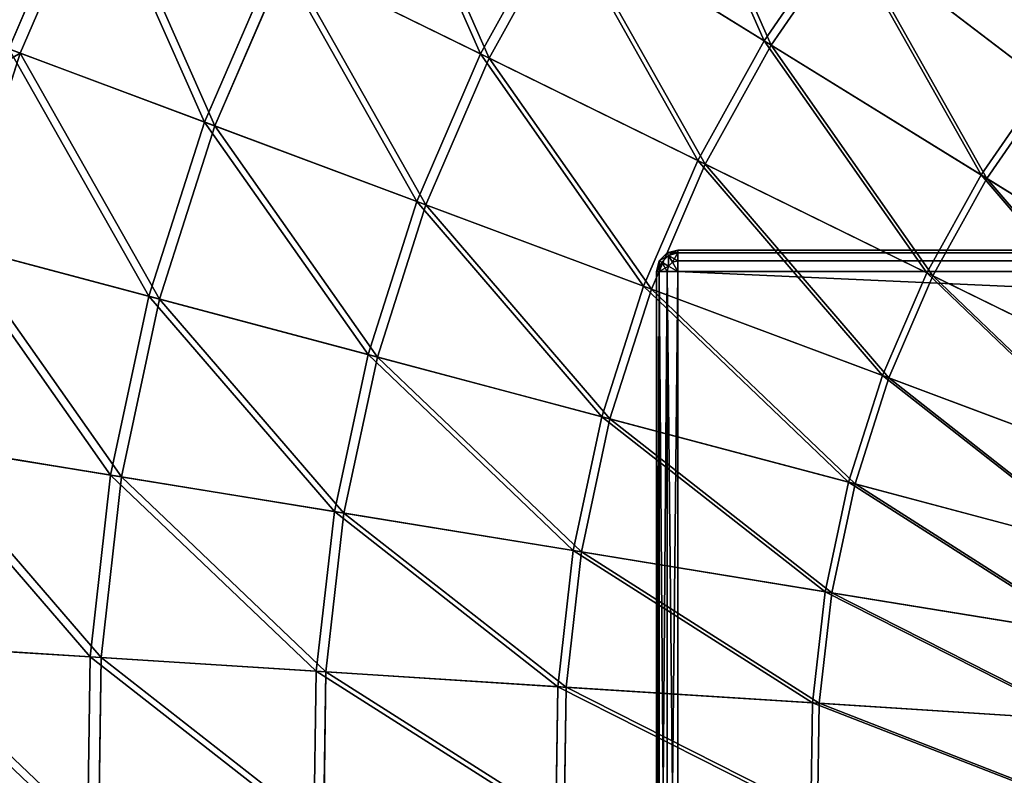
# Model space of a CAD drawing. Extents: x 0 to 1230, y 0 to 270.
# Tile 38 of 245: x 46 to 91, y 135 to 170. Entities that reach past the tile are written whole.
import ezdxf

# ---------------------------------------------------------------- set-up
doc = ezdxf.new("R2010")
doc.units = 0
doc.layers.get('0').update_dxf_attribs({"color": 13, "linetype": 'CONTINUOUS'})

# ---------------------------------------------------------------- blocks, each defined once
blk = doc.blocks.new('GROUP_6')
for p, q in [((45.082, 168.85, 94.193), (48.819, 177.515, 94.193)), ((49.332, 177.263, 93.62), (45.617, 168.649, 93.62)), ((66.962, 168.611, 110.759), (70.57, 175.133, 110.759)), ((70.952, 174.896, 110.086), (67.365, 168.413, 110.086)), ((70.57, 175.133, 110.759), (80.115, 169.223, 117.479)), ((70.952, 174.896, 110.086), (80.439, 169.022, 116.766)), ((80.115, 169.223, 117.479), (83.72, 174.452, 117.479)), ((93.12, 167.268, 123.069), (83.72, 174.452, 117.479)), ((80.439, 169.022, 116.766), (84.022, 174.221, 116.766)), ((93.366, 167.08, 122.322), (84.022, 174.221, 116.766)), ((54.164, 165.451, 102.972), (57.525, 173.243, 102.972)), ((66.962, 168.611, 110.759), (57.525, 173.243, 102.972)), ((57.985, 173.017, 102.346), (54.645, 165.271, 102.346)), ((57.985, 173.017, 102.346), (67.365, 168.413, 110.086)), ((37.435, 171.711, 83.993), (45.617, 168.649, 93.62)), ((77.04, 163.665, 117.479), (80.115, 169.223, 117.479)), ((77.382, 163.497, 116.766), (80.439, 169.022, 116.766)), ((80.115, 169.223, 117.479), (90.174, 162.994, 123.069)), ((80.439, 169.022, 116.766), (90.437, 162.831, 122.322)), ((45.617, 168.649, 93.62), (42.764, 159.713, 93.62)), ((45.082, 168.85, 94.193), (54.164, 165.451, 102.972)), ((45.617, 168.649, 93.62), (54.645, 165.271, 102.346)), ((64.01, 161.766, 110.759), (66.962, 168.611, 110.759)), ((77.04, 163.665, 117.479), (66.962, 168.611, 110.759)), ((67.365, 168.413, 110.086), (64.43, 161.609, 110.086)), ((67.365, 168.413, 110.086), (77.382, 163.497, 116.766)), ((90.174, 162.994, 123.069), (93.12, 167.268, 123.069)), ((90.437, 162.831, 122.322), (93.366, 167.08, 122.322)), ((51.584, 157.367, 102.972), (54.164, 165.451, 102.972)), ((54.164, 165.451, 102.972), (64.01, 161.766, 110.759)), ((54.645, 165.271, 102.346), (52.079, 157.236, 102.346)), ((54.645, 165.271, 102.346), (64.43, 161.609, 110.086)), ((74.524, 157.832, 117.479), (77.04, 163.665, 117.479)), ((74.881, 157.698, 116.766), (77.382, 163.497, 116.766)), ((87.661, 158.452, 123.069), (77.04, 163.665, 117.479)), ((77.382, 163.497, 116.766), (87.938, 158.315, 122.322)), ((87.661, 158.452, 123.069), (90.174, 162.994, 123.069)), ((90.174, 162.994, 123.069), (100.651, 156.506, 127.473)), ((87.938, 158.315, 122.322), (90.437, 162.831, 122.322)), ((90.437, 162.831, 122.322), (100.85, 156.383, 126.699)), ((61.743, 154.666, 110.759), (64.01, 161.766, 110.759)), ((64.01, 161.766, 110.759), (74.524, 157.832, 117.479)), ((64.43, 161.609, 110.086), (62.177, 154.55, 110.086)), ((64.43, 161.609, 110.086), (74.881, 157.698, 116.766)), ((42.212, 159.86, 94.193), (51.584, 157.367, 102.972)), ((42.764, 159.713, 93.62), (52.079, 157.236, 102.346)), ((85.605, 153.685, 123.069), (87.661, 158.452, 123.069)), ((98.724, 153.022, 127.473), (87.661, 158.452, 123.069)), ((85.895, 153.577, 122.322), (87.938, 158.315, 122.322)), ((87.938, 158.315, 122.322), (98.934, 152.919, 126.699)), ((72.592, 151.781, 117.479), (74.524, 157.832, 117.479)), ((72.96, 151.683, 116.766), (74.881, 157.698, 116.766)), ((74.524, 157.832, 117.479), (85.605, 153.685, 123.069)), ((74.881, 157.698, 116.766), (85.895, 153.577, 122.322)), ((49.808, 149.07, 102.972), (51.584, 157.367, 102.972)), ((52.079, 157.236, 102.346), (50.314, 148.987, 102.346)), ((51.584, 157.367, 102.972), (61.743, 154.666, 110.759)), ((52.079, 157.236, 102.346), (62.177, 154.55, 110.086)), ((60.184, 147.377, 110.759), (61.743, 154.666, 110.759)), ((62.177, 154.55, 110.086), (60.627, 147.305, 110.086)), ((61.743, 154.666, 110.759), (72.592, 151.781, 117.479)), ((62.177, 154.55, 110.086), (72.96, 151.683, 116.766)), ((84.027, 148.74, 123.069), (85.605, 153.685, 123.069)), ((84.325, 148.66, 122.322), (85.895, 153.577, 122.322)), ((85.605, 153.685, 123.069), (97.147, 149.366, 127.473)), ((85.895, 153.577, 122.322), (97.366, 149.284, 126.699)), ((71.263, 145.569, 117.479), (72.592, 151.781, 117.479)), ((71.639, 145.508, 116.766), (72.96, 151.683, 116.766)), ((72.592, 151.781, 117.479), (84.027, 148.74, 123.069)), ((72.96, 151.683, 116.766), (84.325, 148.66, 122.322)), ((49.808, 149.07, 102.972), (40.237, 150.632, 94.193)), ((40.801, 150.539, 93.62), (50.314, 148.987, 102.346)), ((48.854, 140.638, 102.972), (49.808, 149.07, 102.972)), ((50.314, 148.987, 102.346), (49.366, 140.606, 102.346)), ((60.184, 147.377, 110.759), (49.808, 149.07, 102.972)), ((50.314, 148.987, 102.346), (60.627, 147.305, 110.086)), ((82.94, 143.664, 123.069), (84.027, 148.74, 123.069)), ((83.245, 143.614, 122.322), (84.325, 148.66, 122.322)), ((84.027, 148.74, 123.069), (95.936, 145.573, 127.473)), ((84.325, 148.66, 122.322), (96.162, 145.513, 126.699)), ((59.346, 139.97, 110.759), (60.184, 147.377, 110.759)), ((60.627, 147.305, 110.086), (59.794, 139.942, 110.086)), ((71.263, 145.569, 117.479), (60.184, 147.377, 110.759)), ((60.627, 147.305, 110.086), (71.639, 145.508, 116.766)), ((70.549, 139.257, 117.479), (71.263, 145.569, 117.479)), ((70.929, 139.233, 116.766), (71.639, 145.508, 116.766)), ((82.94, 143.664, 123.069), (71.263, 145.569, 117.479)), ((71.639, 145.508, 116.766), (83.245, 143.614, 122.322)), ((82.357, 138.506, 123.069), (82.94, 143.664, 123.069)), ((82.665, 138.486, 122.322), (83.245, 143.614, 122.322)), ((95.103, 141.679, 127.473), (82.94, 143.664, 123.069)), ((83.245, 143.614, 122.322), (95.334, 141.642, 126.699)), ((39.176, 141.254, 94.193), (48.854, 140.638, 102.972)), ((39.747, 141.218, 93.62), (49.366, 140.606, 102.346)), ((48.731, 132.154, 102.972), (48.854, 140.638, 102.972)), ((48.854, 140.638, 102.972), (59.346, 139.97, 110.759)), ((49.366, 140.606, 102.346), (49.244, 132.172, 102.346)), ((49.366, 140.606, 102.346), (59.794, 139.942, 110.086)), ((59.238, 132.518, 110.759), (59.346, 139.97, 110.759)), ((59.346, 139.97, 110.759), (70.549, 139.257, 117.479)), ((59.794, 139.942, 110.086), (59.686, 132.533, 110.086)), ((59.794, 139.942, 110.086), (70.929, 139.233, 116.766)), ((70.457, 132.906, 117.479), (70.549, 139.257, 117.479)), ((70.549, 139.257, 117.479), (82.357, 138.506, 123.069)), ((70.838, 132.919, 116.766), (70.929, 139.233, 116.766)), ((70.929, 139.233, 116.766), (82.665, 138.486, 122.322)), ((82.282, 133.315, 123.069), (82.357, 138.506, 123.069)), ((82.357, 138.506, 123.069), (94.655, 137.723, 127.473)), ((82.591, 133.326, 122.322), (82.665, 138.486, 122.322)), ((82.665, 138.486, 122.322), (94.889, 137.708, 126.699))]:
    blk.add_line(p, q)
mesh = blk.add_polyface()
corners = [(48.819, 177.515, 94.193), (36.85, 171.93, 84.507), (45.082, 168.85, 94.193), (40.929, 181.388, 84.507)]
mesh.append_faces([[corners[k] for k in face] for face in [(0, 1, 2), (1, 0, 3)]], dxfattribs={"vtx0": -1})
mesh = blk.add_polyface()
corners = [(80.115, 169.223, 117.479), (74.801, 181.27, 110.759), (70.57, 175.133, 110.759), (83.72, 174.452, 117.479)]
mesh.append_faces([[corners[k] for k in face] for face in [(0, 1, 2), (1, 0, 3)]], dxfattribs={"vtx0": -1})
mesh = blk.add_polyface()
corners = [(37.435, 171.711, 83.993), (49.332, 177.263, 93.62), (45.617, 168.649, 93.62), (41.49, 181.113, 83.993)]
mesh.append_faces([[corners[k] for k in face] for face in [(0, 1, 2), (1, 0, 3)]], dxfattribs={"vtx0": -1})
mesh = blk.add_polyface()
corners = [(75.157, 180.997, 110.086), (80.439, 169.022, 116.766), (70.952, 174.896, 110.086), (84.022, 174.221, 116.766)]
mesh.append_faces([[corners[k] for k in face] for face in [(0, 1, 2), (1, 0, 3)]], dxfattribs={"vtx0": -1})
mesh = blk.add_polyface()
corners = [(66.962, 168.611, 110.759), (61.633, 180.667, 102.972), (57.525, 173.243, 102.972), (70.57, 175.133, 110.759)]
mesh.append_faces([[corners[k] for k in face] for face in [(0, 1, 2), (1, 0, 3)]], dxfattribs={"vtx0": -1})
mesh = blk.add_polyface()
corners = [(62.068, 180.397, 102.346), (67.365, 168.413, 110.086), (57.985, 173.017, 102.346), (70.952, 174.896, 110.086)]
mesh.append_faces([[corners[k] for k in face] for face in [(0, 1, 2), (1, 0, 3)]], dxfattribs={"vtx0": -1})
mesh = blk.add_polyface()
corners = [(93.12, 167.268, 123.069), (87.82, 179.304, 117.479), (83.72, 174.452, 117.479), (96.471, 171.232, 123.069)]
mesh.append_faces([[corners[k] for k in face] for face in [(0, 1, 2), (1, 0, 3)]], dxfattribs={"vtx0": -1})
mesh = blk.add_polyface()
corners = [(88.099, 179.044, 116.766), (93.366, 167.08, 122.322), (84.022, 174.221, 116.766), (96.697, 171.021, 122.322)]
mesh.append_faces([[corners[k] for k in face] for face in [(0, 1, 2), (1, 0, 3)]], dxfattribs={"vtx0": -1})
mesh = blk.add_polyface()
corners = [(54.164, 165.451, 102.972), (48.819, 177.515, 94.193), (45.082, 168.85, 94.193), (57.525, 173.243, 102.972)]
mesh.append_faces([[corners[k] for k in face] for face in [(0, 1, 2), (1, 0, 3)]], dxfattribs={"vtx0": -1})
mesh = blk.add_polyface()
corners = [(49.332, 177.263, 93.62), (54.645, 165.271, 102.346), (45.617, 168.649, 93.62), (57.985, 173.017, 102.346)]
mesh.append_faces([[corners[k] for k in face] for face in [(0, 1, 2), (1, 0, 3)]], dxfattribs={"vtx0": -1})
mesh = blk.add_polyface()
corners = [(77.04, 163.665, 117.479), (70.57, 175.133, 110.759), (66.962, 168.611, 110.759), (80.115, 169.223, 117.479)]
mesh.append_faces([[corners[k] for k in face] for face in [(0, 1, 2), (1, 0, 3)]], dxfattribs={"vtx0": -1})
mesh = blk.add_polyface()
corners = [(70.952, 174.896, 110.086), (77.382, 163.497, 116.766), (67.365, 168.413, 110.086), (80.439, 169.022, 116.766)]
mesh.append_faces([[corners[k] for k in face] for face in [(0, 1, 2), (1, 0, 3)]], dxfattribs={"vtx0": -1})
mesh = blk.add_polyface()
corners = [(90.174, 162.994, 123.069), (83.72, 174.452, 117.479), (80.115, 169.223, 117.479), (93.12, 167.268, 123.069)]
mesh.append_faces([[corners[k] for k in face] for face in [(0, 1, 2), (1, 0, 3)]], dxfattribs={"vtx0": -1})
mesh = blk.add_polyface()
corners = [(84.022, 174.221, 116.766), (90.437, 162.831, 122.322), (80.439, 169.022, 116.766), (93.366, 167.08, 122.322)]
mesh.append_faces([[corners[k] for k in face] for face in [(0, 1, 2), (1, 0, 3)]], dxfattribs={"vtx0": -1})
mesh = blk.add_polyface()
corners = [(64.01, 161.766, 110.759), (57.525, 173.243, 102.972), (54.164, 165.451, 102.972), (66.962, 168.611, 110.759)]
mesh.append_faces([[corners[k] for k in face] for face in [(0, 1, 2), (1, 0, 3)]], dxfattribs={"vtx0": -1})
mesh = blk.add_polyface()
corners = [(57.985, 173.017, 102.346), (64.43, 161.609, 110.086), (54.645, 165.271, 102.346), (67.365, 168.413, 110.086)]
mesh.append_faces([[corners[k] for k in face] for face in [(0, 1, 2), (1, 0, 3)]], dxfattribs={"vtx0": -1})
mesh = blk.add_polyface()
corners = [(34.322, 161.958, 83.993), (45.617, 168.649, 93.62), (42.764, 159.713, 93.62), (37.435, 171.711, 83.993)]
mesh.append_faces([[corners[k] for k in face] for face in [(0, 1, 2), (1, 0, 3)]], dxfattribs={"vtx0": -1})
mesh = blk.add_polyface()
corners = [(87.661, 158.452, 123.069), (80.115, 169.223, 117.479), (77.04, 163.665, 117.479), (90.174, 162.994, 123.069)]
mesh.append_faces([[corners[k] for k in face] for face in [(0, 1, 2), (1, 0, 3)]], dxfattribs={"vtx0": -1})
mesh = blk.add_polyface()
corners = [(80.439, 169.022, 116.766), (87.938, 158.315, 122.322), (77.382, 163.497, 116.766), (90.437, 162.831, 122.322)]
mesh.append_faces([[corners[k] for k in face] for face in [(0, 1, 2), (1, 0, 3)]], dxfattribs={"vtx0": -1})
mesh = blk.add_polyface()
corners = [(51.584, 157.367, 102.972), (45.082, 168.85, 94.193), (42.212, 159.86, 94.193), (54.164, 165.451, 102.972)]
mesh.append_faces([[corners[k] for k in face] for face in [(0, 1, 2), (1, 0, 3)]], dxfattribs={"vtx0": -1})
mesh = blk.add_polyface()
corners = [(45.617, 168.649, 93.62), (52.079, 157.236, 102.346), (42.764, 159.713, 93.62), (54.645, 165.271, 102.346)]
mesh.append_faces([[corners[k] for k in face] for face in [(0, 1, 2), (1, 0, 3)]], dxfattribs={"vtx0": -1})
mesh = blk.add_polyface()
corners = [(74.524, 157.832, 117.479), (66.962, 168.611, 110.759), (64.01, 161.766, 110.759), (77.04, 163.665, 117.479)]
mesh.append_faces([[corners[k] for k in face] for face in [(0, 1, 2), (1, 0, 3)]], dxfattribs={"vtx0": -1})
mesh = blk.add_polyface()
corners = [(67.365, 168.413, 110.086), (74.881, 157.698, 116.766), (64.43, 161.609, 110.086), (77.382, 163.497, 116.766)]
mesh.append_faces([[corners[k] for k in face] for face in [(0, 1, 2), (1, 0, 3)]], dxfattribs={"vtx0": -1})
mesh = blk.add_polyface()
corners = [(100.651, 156.506, 127.473), (93.12, 167.268, 123.069), (90.174, 162.994, 123.069), (102.911, 159.784, 127.473)]
mesh.append_faces([[corners[k] for k in face] for face in [(0, 1, 2), (1, 0, 3)]], dxfattribs={"vtx0": -1})
mesh = blk.add_polyface()
corners = [(93.366, 167.08, 122.322), (100.85, 156.383, 126.699), (90.437, 162.831, 122.322), (103.097, 159.642, 126.699)]
mesh.append_faces([[corners[k] for k in face] for face in [(0, 1, 2), (1, 0, 3)]], dxfattribs={"vtx0": -1})
mesh = blk.add_polyface()
corners = [(61.743, 154.666, 110.759), (54.164, 165.451, 102.972), (51.584, 157.367, 102.972), (64.01, 161.766, 110.759)]
mesh.append_faces([[corners[k] for k in face] for face in [(0, 1, 2), (1, 0, 3)]], dxfattribs={"vtx0": -1})
mesh = blk.add_polyface()
corners = [(54.645, 165.271, 102.346), (62.177, 154.55, 110.086), (52.079, 157.236, 102.346), (64.43, 161.609, 110.086)]
mesh.append_faces([[corners[k] for k in face] for face in [(0, 1, 2), (1, 0, 3)]], dxfattribs={"vtx0": -1})
mesh = blk.add_polyface()
corners = [(85.605, 153.685, 123.069), (77.04, 163.665, 117.479), (74.524, 157.832, 117.479), (87.661, 158.452, 123.069)]
mesh.append_faces([[corners[k] for k in face] for face in [(0, 1, 2), (1, 0, 3)]], dxfattribs={"vtx0": -1})
mesh = blk.add_polyface()
corners = [(77.382, 163.497, 116.766), (85.895, 153.577, 122.322), (74.881, 157.698, 116.766), (87.938, 158.315, 122.322)]
mesh.append_faces([[corners[k] for k in face] for face in [(0, 1, 2), (1, 0, 3)]], dxfattribs={"vtx0": -1})
mesh = blk.add_polyface()
corners = [(98.724, 153.022, 127.473), (90.174, 162.994, 123.069), (87.661, 158.452, 123.069), (100.651, 156.506, 127.473)]
mesh.append_faces([[corners[k] for k in face] for face in [(0, 1, 2), (1, 0, 3)]], dxfattribs={"vtx0": -1})
mesh = blk.add_polyface()
corners = [(90.437, 162.831, 122.322), (98.934, 152.919, 126.699), (87.938, 158.315, 122.322), (100.85, 156.383, 126.699)]
mesh.append_faces([[corners[k] for k in face] for face in [(0, 1, 2), (1, 0, 3)]], dxfattribs={"vtx0": -1})
mesh = blk.add_polyface()
corners = [(72.592, 151.781, 117.479), (64.01, 161.766, 110.759), (61.743, 154.666, 110.759), (74.524, 157.832, 117.479)]
mesh.append_faces([[corners[k] for k in face] for face in [(0, 1, 2), (1, 0, 3)]], dxfattribs={"vtx0": -1})
mesh = blk.add_polyface()
corners = [(64.43, 161.609, 110.086), (72.96, 151.683, 116.766), (62.177, 154.55, 110.086), (74.881, 157.698, 116.766)]
mesh.append_faces([[corners[k] for k in face] for face in [(0, 1, 2), (1, 0, 3)]], dxfattribs={"vtx0": -1})
mesh = blk.add_polyface()
corners = [(49.808, 149.07, 102.972), (42.212, 159.86, 94.193), (40.237, 150.632, 94.193), (51.584, 157.367, 102.972)]
mesh.append_faces([[corners[k] for k in face] for face in [(0, 1, 2), (1, 0, 3)]], dxfattribs={"vtx0": -1})
mesh = blk.add_polyface()
corners = [(42.764, 159.713, 93.62), (50.314, 148.987, 102.346), (40.801, 150.539, 93.62), (52.079, 157.236, 102.346)]
mesh.append_faces([[corners[k] for k in face] for face in [(0, 1, 2), (1, 0, 3)]], dxfattribs={"vtx0": -1})
mesh = blk.add_polyface()
corners = [(97.147, 149.366, 127.473), (87.661, 158.452, 123.069), (85.605, 153.685, 123.069), (98.724, 153.022, 127.473)]
mesh.append_faces([[corners[k] for k in face] for face in [(0, 1, 2), (1, 0, 3)]], dxfattribs={"vtx0": -1})
mesh = blk.add_polyface()
corners = [(87.938, 158.315, 122.322), (97.366, 149.284, 126.699), (85.895, 153.577, 122.322), (98.934, 152.919, 126.699)]
mesh.append_faces([[corners[k] for k in face] for face in [(0, 1, 2), (1, 0, 3)]], dxfattribs={"vtx0": -1})
mesh = blk.add_polyface()
corners = [(84.027, 148.74, 123.069), (74.524, 157.832, 117.479), (72.592, 151.781, 117.479), (85.605, 153.685, 123.069)]
mesh.append_faces([[corners[k] for k in face] for face in [(0, 1, 2), (1, 0, 3)]], dxfattribs={"vtx0": -1})
mesh = blk.add_polyface()
corners = [(74.881, 157.698, 116.766), (84.325, 148.66, 122.322), (72.96, 151.683, 116.766), (85.895, 153.577, 122.322)]
mesh.append_faces([[corners[k] for k in face] for face in [(0, 1, 2), (1, 0, 3)]], dxfattribs={"vtx0": -1})
mesh = blk.add_polyface()
corners = [(60.184, 147.377, 110.759), (51.584, 157.367, 102.972), (49.808, 149.07, 102.972), (61.743, 154.666, 110.759)]
mesh.append_faces([[corners[k] for k in face] for face in [(0, 1, 2), (1, 0, 3)]], dxfattribs={"vtx0": -1})
mesh = blk.add_polyface()
corners = [(52.079, 157.236, 102.346), (60.627, 147.305, 110.086), (50.314, 148.987, 102.346), (62.177, 154.55, 110.086)]
mesh.append_faces([[corners[k] for k in face] for face in [(0, 1, 2), (1, 0, 3)]], dxfattribs={"vtx0": -1})
mesh = blk.add_polyface()
corners = [(71.263, 145.569, 117.479), (61.743, 154.666, 110.759), (60.184, 147.377, 110.759), (72.592, 151.781, 117.479)]
mesh.append_faces([[corners[k] for k in face] for face in [(0, 1, 2), (1, 0, 3)]], dxfattribs={"vtx0": -1})
mesh = blk.add_polyface()
corners = [(62.177, 154.55, 110.086), (71.639, 145.508, 116.766), (60.627, 147.305, 110.086), (72.96, 151.683, 116.766)]
mesh.append_faces([[corners[k] for k in face] for face in [(0, 1, 2), (1, 0, 3)]], dxfattribs={"vtx0": -1})
mesh = blk.add_polyface()
corners = [(95.936, 145.573, 127.473), (85.605, 153.685, 123.069), (84.027, 148.74, 123.069), (97.147, 149.366, 127.473)]
mesh.append_faces([[corners[k] for k in face] for face in [(0, 1, 2), (1, 0, 3)]], dxfattribs={"vtx0": -1})
mesh = blk.add_polyface()
corners = [(85.895, 153.577, 122.322), (96.162, 145.513, 126.699), (84.325, 148.66, 122.322), (97.366, 149.284, 126.699)]
mesh.append_faces([[corners[k] for k in face] for face in [(0, 1, 2), (1, 0, 3)]], dxfattribs={"vtx0": -1})
mesh = blk.add_polyface()
corners = [(82.94, 143.664, 123.069), (72.592, 151.781, 117.479), (71.263, 145.569, 117.479), (84.027, 148.74, 123.069)]
mesh.append_faces([[corners[k] for k in face] for face in [(0, 1, 2), (1, 0, 3)]], dxfattribs={"vtx0": -1})
mesh = blk.add_polyface()
corners = [(72.96, 151.683, 116.766), (83.245, 143.614, 122.322), (71.639, 145.508, 116.766), (84.325, 148.66, 122.322)]
mesh.append_faces([[corners[k] for k in face] for face in [(0, 1, 2), (1, 0, 3)]], dxfattribs={"vtx0": -1})
mesh = blk.add_polyface()
corners = [(48.854, 140.638, 102.972), (40.237, 150.632, 94.193), (39.176, 141.254, 94.193), (49.808, 149.07, 102.972)]
mesh.append_faces([[corners[k] for k in face] for face in [(0, 1, 2), (1, 0, 3)]], dxfattribs={"vtx0": -1})
mesh = blk.add_polyface()
corners = [(40.801, 150.539, 93.62), (49.366, 140.606, 102.346), (39.747, 141.218, 93.62), (50.314, 148.987, 102.346)]
mesh.append_faces([[corners[k] for k in face] for face in [(0, 1, 2), (1, 0, 3)]], dxfattribs={"vtx0": -1})
mesh = blk.add_polyface()
corners = [(59.346, 139.97, 110.759), (49.808, 149.07, 102.972), (48.854, 140.638, 102.972), (60.184, 147.377, 110.759)]
mesh.append_faces([[corners[k] for k in face] for face in [(0, 1, 2), (1, 0, 3)]], dxfattribs={"vtx0": -1})
mesh = blk.add_polyface()
corners = [(50.314, 148.987, 102.346), (59.794, 139.942, 110.086), (49.366, 140.606, 102.346), (60.627, 147.305, 110.086)]
mesh.append_faces([[corners[k] for k in face] for face in [(0, 1, 2), (1, 0, 3)]], dxfattribs={"vtx0": -1})
mesh = blk.add_polyface()
corners = [(95.103, 141.679, 127.473), (84.027, 148.74, 123.069), (82.94, 143.664, 123.069), (95.936, 145.573, 127.473)]
mesh.append_faces([[corners[k] for k in face] for face in [(0, 1, 2), (1, 0, 3)]], dxfattribs={"vtx0": -1})
mesh = blk.add_polyface()
corners = [(84.325, 148.66, 122.322), (95.334, 141.642, 126.699), (83.245, 143.614, 122.322), (96.162, 145.513, 126.699)]
mesh.append_faces([[corners[k] for k in face] for face in [(0, 1, 2), (1, 0, 3)]], dxfattribs={"vtx0": -1})
mesh = blk.add_polyface()
corners = [(70.549, 139.257, 117.479), (60.184, 147.377, 110.759), (59.346, 139.97, 110.759), (71.263, 145.569, 117.479)]
mesh.append_faces([[corners[k] for k in face] for face in [(0, 1, 2), (1, 0, 3)]], dxfattribs={"vtx0": -1})
mesh = blk.add_polyface()
corners = [(60.627, 147.305, 110.086), (70.929, 139.233, 116.766), (59.794, 139.942, 110.086), (71.639, 145.508, 116.766)]
mesh.append_faces([[corners[k] for k in face] for face in [(0, 1, 2), (1, 0, 3)]], dxfattribs={"vtx0": -1})
mesh = blk.add_polyface()
corners = [(82.357, 138.506, 123.069), (71.263, 145.569, 117.479), (70.549, 139.257, 117.479), (82.94, 143.664, 123.069)]
mesh.append_faces([[corners[k] for k in face] for face in [(0, 1, 2), (1, 0, 3)]], dxfattribs={"vtx0": -1})
mesh = blk.add_polyface()
corners = [(71.639, 145.508, 116.766), (82.665, 138.486, 122.322), (70.929, 139.233, 116.766), (83.245, 143.614, 122.322)]
mesh.append_faces([[corners[k] for k in face] for face in [(0, 1, 2), (1, 0, 3)]], dxfattribs={"vtx0": -1})
mesh = blk.add_polyface()
corners = [(94.655, 137.723, 127.473), (82.94, 143.664, 123.069), (82.357, 138.506, 123.069), (95.103, 141.679, 127.473)]
mesh.append_faces([[corners[k] for k in face] for face in [(0, 1, 2), (1, 0, 3)]], dxfattribs={"vtx0": -1})
mesh = blk.add_polyface()
corners = [(83.245, 143.614, 122.322), (94.889, 137.708, 126.699), (82.665, 138.486, 122.322), (95.334, 141.642, 126.699)]
mesh.append_faces([[corners[k] for k in face] for face in [(0, 1, 2), (1, 0, 3)]], dxfattribs={"vtx0": -1})
mesh = blk.add_polyface()
corners = [(48.731, 132.154, 102.972), (39.176, 141.254, 94.193), (39.04, 131.818, 94.193), (48.854, 140.638, 102.972)]
mesh.append_faces([[corners[k] for k in face] for face in [(0, 1, 2), (1, 0, 3)]], dxfattribs={"vtx0": -1})
mesh = blk.add_polyface()
corners = [(39.747, 141.218, 93.62), (49.244, 132.172, 102.346), (39.611, 131.838, 93.62), (49.366, 140.606, 102.346)]
mesh.append_faces([[corners[k] for k in face] for face in [(0, 1, 2), (1, 0, 3)]], dxfattribs={"vtx0": -1})
mesh = blk.add_polyface()
corners = [(59.238, 132.518, 110.759), (48.854, 140.638, 102.972), (48.731, 132.154, 102.972), (59.346, 139.97, 110.759)]
mesh.append_faces([[corners[k] for k in face] for face in [(0, 1, 2), (1, 0, 3)]], dxfattribs={"vtx0": -1})
mesh = blk.add_polyface()
corners = [(49.366, 140.606, 102.346), (59.686, 132.533, 110.086), (49.244, 132.172, 102.346), (59.794, 139.942, 110.086)]
mesh.append_faces([[corners[k] for k in face] for face in [(0, 1, 2), (1, 0, 3)]], dxfattribs={"vtx0": -1})
mesh = blk.add_polyface()
corners = [(70.457, 132.906, 117.479), (59.346, 139.97, 110.759), (59.238, 132.518, 110.759), (70.549, 139.257, 117.479)]
mesh.append_faces([[corners[k] for k in face] for face in [(0, 1, 2), (1, 0, 3)]], dxfattribs={"vtx0": -1})
mesh = blk.add_polyface()
corners = [(59.794, 139.942, 110.086), (70.838, 132.919, 116.766), (59.686, 132.533, 110.086), (70.929, 139.233, 116.766)]
mesh.append_faces([[corners[k] for k in face] for face in [(0, 1, 2), (1, 0, 3)]], dxfattribs={"vtx0": -1})
mesh = blk.add_polyface()
corners = [(82.282, 133.315, 123.069), (70.549, 139.257, 117.479), (70.457, 132.906, 117.479), (82.357, 138.506, 123.069)]
mesh.append_faces([[corners[k] for k in face] for face in [(0, 1, 2), (1, 0, 3)]], dxfattribs={"vtx0": -1})
mesh = blk.add_polyface()
corners = [(70.929, 139.233, 116.766), (82.591, 133.326, 122.322), (70.838, 132.919, 116.766), (82.665, 138.486, 122.322)]
mesh.append_faces([[corners[k] for k in face] for face in [(0, 1, 2), (1, 0, 3)]], dxfattribs={"vtx0": -1})
mesh = blk.add_polyface()
corners = [(94.597, 133.742, 127.473), (82.357, 138.506, 123.069), (82.282, 133.315, 123.069), (94.655, 137.723, 127.473)]
mesh.append_faces([[corners[k] for k in face] for face in [(0, 1, 2), (1, 0, 3)]], dxfattribs={"vtx0": -1})
mesh = blk.add_polyface()
corners = [(82.665, 138.486, 122.322), (94.832, 133.75, 126.699), (82.591, 133.326, 122.322), (94.889, 137.708, 126.699)]
mesh.append_faces([[corners[k] for k in face] for face in [(0, 1, 2), (1, 0, 3)]], dxfattribs={"vtx0": -1})
blk = doc.blocks.new('COMPONENT_3')
blk.add_blockref('GROUP_6', (0, 0))
blk = doc.blocks.new('GROUP_15')
for p, q in [((0.134, 49.5, 1), (0.5, 49.866, 1)), ((0.5, 49.866, 49), (0.134, 49.5, 49)), ((0.5, 49.866, 1), (1, 50, 1)), ((1, 50, 49), (0.5, 49.866, 49)), ((0.5, 49.866, 1), (0.567, 49.75, 0.5)), ((0.5, 49.866, 49), (0.5, 49.866, 1)), ((0.5, 49.866, 49), (0.567, 49.75, 49.5)), ((1, 49.866, 0.5), (0.567, 49.75, 0.5)), ((1, 49.866, 49.5), (0.567, 49.75, 49.5)), ((1079, 50, 1), (1, 50, 1)), ((1079, 50, 49), (1, 50, 49)), ((1, 50, 1), (1, 50, 49)), ((1, 49.866, 49.5), (1, 50, 49)), ((1, 49.866, 0.5), (1, 50, 1)), ((1, 49.866, 49.5), (1079, 49.866, 49.5)), ((1, 49.5, 49.866), (1, 49.866, 49.5)), ((1, 49.866, 0.5), (1079, 49.866, 0.5)), ((1, 49.5, 0.134), (1, 49.866, 0.5)), ((0, 49, 1), (0.134, 49.5, 1)), ((0.134, 49.5, 49), (0, 49, 49)), ((0.134, 49.5, 49), (0.134, 49.5, 1)), ((0.134, 49.5, 1), (0.25, 49.433, 0.5)), ((0.134, 49.5, 49), (0.25, 49.433, 49.5)), ((0.25, 49.433, 0.5), (0.134, 49, 0.5)), ((0.25, 49.433, 49.5), (0.134, 49, 49.5)), ((0.567, 49.75, 0.5), (0.25, 49.433, 0.5)), ((0.567, 49.75, 49.5), (0.25, 49.433, 49.5)), ((0.25, 49.433, 0.5), (0.567, 49.25, 0.134)), ((0.25, 49.433, 49.5), (0.567, 49.25, 49.866)), ((0.567, 49.75, 49.5), (0.75, 49.433, 49.866)), ((0.567, 49.75, 0.5), (0.75, 49.433, 0.134)), ((0.75, 49.433, 49.866), (0.567, 49.25, 49.866)), ((0.75, 49.433, 0.134), (0.567, 49.25, 0.134)), ((1, 49.5, 49.866), (0.75, 49.433, 49.866)), ((1, 49.5, 0.134), (0.75, 49.433, 0.134)), ((0.75, 49.433, 49.866), (1, 49, 50)), ((0.75, 49.433, 0.134), (1, 49)), ((1, 49.5, 49.866), (1079, 49.5, 49.866)), ((1, 49, 50), (1, 49.5, 49.866)), ((1, 49.5, 0.134), (1079, 49.5, 0.134)), ((1, 49), (1, 49.5, 0.134)), ((0, 49, 49), (0, 1, 49)), ((0, 49, 1), (0, 49, 49)), ((0, 49, 1), (0, 1, 1)), ((0, 49, 49), (0.134, 49, 49.5)), ((0, 49, 1), (0.134, 49, 0.5)), ((0.134, 49, 0.5), (0.5, 49, 0.134)), ((0.134, 1, 0.5), (0.134, 49, 0.5)), ((0.134, 1, 49.5), (0.134, 49, 49.5)), ((0.134, 49, 49.5), (0.5, 49, 49.866)), ((0.567, 49.25, 0.134), (0.5, 49, 0.134)), ((0.567, 49.25, 49.866), (0.5, 49, 49.866)), ((0.5, 1, 0.134), (0.5, 49, 0.134)), ((0.5, 49, 0.134), (1, 49)), ((0.5, 1, 49.866), (0.5, 49, 49.866)), ((0.5, 49, 49.866), (1, 49, 50)), ((0.567, 49.25, 0.134), (1, 49)), ((0.567, 49.25, 49.866), (1, 49, 50)), ((1079, 49), (1, 49)), ((1079, 49, 50), (1, 49, 50)), ((1, 49, 50), (1, 1, 50)), ((1, 49), (1, 1))]:
    blk.add_line(p, q)
mesh = blk.add_polyface()
corners = [(0.5, 49.866, 49), (0.134, 49.5, 1), (0.134, 49.5, 49), (0.5, 49.866, 1)]
mesh.append_faces([[corners[k] for k in face] for face in [(0, 1, 2), (1, 0, 3)]], dxfattribs={"vtx0": -1})
mesh = blk.add_polyface()
corners = [(0.134, 49.5, 1), (0.567, 49.75, 0.5), (0.25, 49.433, 0.5), (0.5, 49.866, 1)]
mesh.append_faces([[corners[k] for k in face] for face in [(0, 1, 2), (1, 0, 3)]], dxfattribs={"vtx0": -1})
mesh = blk.add_polyface()
corners = [(0.567, 49.75, 49.5), (0.134, 49.5, 49), (0.25, 49.433, 49.5), (0.5, 49.866, 49)]
mesh.append_faces([[corners[k] for k in face] for face in [(0, 1, 2), (1, 0, 3)]], dxfattribs={"vtx0": -1})
mesh = blk.add_polyface()
corners = [(0.5, 49.866, 49), (1, 50, 1), (0.5, 49.866, 1), (1, 50, 49)]
mesh.append_faces([[corners[k] for k in face] for face in [(0, 1, 2), (1, 0, 3)]], dxfattribs={"vtx0": -1})
mesh = blk.add_polyface()
corners = [(0.5, 49.866, 1), (1, 49.866, 0.5), (0.567, 49.75, 0.5), (1, 50, 1)]
mesh.append_faces([[corners[k] for k in face] for face in [(0, 1, 2), (1, 0, 3)]], dxfattribs={"vtx0": -1})
mesh = blk.add_polyface()
corners = [(0.567, 49.75, 49.5), (1, 50, 49), (0.5, 49.866, 49), (1, 49.866, 49.5)]
mesh.append_faces([[corners[k] for k in face] for face in [(0, 1, 2), (1, 0, 3)]], dxfattribs={"vtx0": -1})
mesh = blk.add_polyface()
corners = [(0.567, 49.75, 0.5), (1, 49.5, 0.134), (0.75, 49.433, 0.134), (1, 49.866, 0.5)]
mesh.append_faces([[corners[k] for k in face] for face in [(0, 1, 2), (1, 0, 3)]], dxfattribs={"vtx0": -1})
mesh = blk.add_polyface()
corners = [(0.75, 49.433, 49.866), (1, 49.866, 49.5), (0.567, 49.75, 49.5), (1, 49.5, 49.866)]
mesh.append_faces([[corners[k] for k in face] for face in [(0, 1, 2), (1, 0, 3)]], dxfattribs={"vtx0": -1})
mesh = blk.add_polyface()
corners = [(1, 50, 49), (1079, 50, 1), (1, 50, 1), (1079, 50, 49)]
mesh.append_faces([[corners[k] for k in face] for face in [(0, 1, 2), (1, 0, 3)]], dxfattribs={"vtx0": -1})
mesh = blk.add_polyface()
corners = [(1, 49.866, 49.5), (1079, 50, 49), (1, 50, 49), (1079, 49.866, 49.5)]
mesh.append_faces([[corners[k] for k in face] for face in [(0, 1, 2), (1, 0, 3)]], dxfattribs={"vtx0": -1})
mesh = blk.add_polyface()
corners = [(1, 50, 1), (1079, 49.866, 0.5), (1, 49.866, 0.5), (1079, 50, 1)]
mesh.append_faces([[corners[k] for k in face] for face in [(0, 1, 2), (1, 0, 3)]], dxfattribs={"vtx0": -1})
mesh = blk.add_polyface()
corners = [(1, 49.5, 49.866), (1079, 49.866, 49.5), (1, 49.866, 49.5), (1079, 49.5, 49.866)]
mesh.append_faces([[corners[k] for k in face] for face in [(0, 1, 2), (1, 0, 3)]], dxfattribs={"vtx0": -1})
mesh = blk.add_polyface()
corners = [(1, 49.866, 0.5), (1079, 49.5, 0.134), (1, 49.5, 0.134), (1079, 49.866, 0.5)]
mesh.append_faces([[corners[k] for k in face] for face in [(0, 1, 2), (1, 0, 3)]], dxfattribs={"vtx0": -1})
mesh = blk.add_polyface()
corners = [(0.134, 49.5, 49), (0, 49, 1), (0, 49, 49), (0.134, 49.5, 1)]
mesh.append_faces([[corners[k] for k in face] for face in [(0, 1, 2), (1, 0, 3)]], dxfattribs={"vtx0": -1})
mesh = blk.add_polyface()
corners = [(0.134, 49.5, 1), (0.134, 49, 0.5), (0, 49, 1), (0.25, 49.433, 0.5)]
mesh.append_faces([[corners[k] for k in face] for face in [(0, 1, 2), (1, 0, 3)]], dxfattribs={"vtx0": -1})
mesh = blk.add_polyface()
corners = [(0.25, 49.433, 49.5), (0, 49, 49), (0.134, 49, 49.5), (0.134, 49.5, 49)]
mesh.append_faces([[corners[k] for k in face] for face in [(0, 1, 2), (1, 0, 3)]], dxfattribs={"vtx0": -1})
mesh = blk.add_polyface()
corners = [(0.25, 49.433, 0.5), (0.5, 49, 0.134), (0.134, 49, 0.5), (0.567, 49.25, 0.134)]
mesh.append_faces([[corners[k] for k in face] for face in [(0, 1, 2), (1, 0, 3)]], dxfattribs={"vtx0": -1})
mesh = blk.add_polyface()
corners = [(0.567, 49.25, 49.866), (0.134, 49, 49.5), (0.5, 49, 49.866), (0.25, 49.433, 49.5)]
mesh.append_faces([[corners[k] for k in face] for face in [(0, 1, 2), (1, 0, 3)]], dxfattribs={"vtx0": -1})
mesh = blk.add_polyface()
corners = [(0.567, 49.75, 0.5), (0.567, 49.25, 0.134), (0.25, 49.433, 0.5), (0.75, 49.433, 0.134)]
mesh.append_faces([[corners[k] for k in face] for face in [(0, 1, 2), (1, 0, 3)]], dxfattribs={"vtx0": -1})
mesh = blk.add_polyface()
corners = [(0.567, 49.25, 49.866), (0.567, 49.75, 49.5), (0.25, 49.433, 49.5), (0.75, 49.433, 49.866)]
mesh.append_faces([[corners[k] for k in face] for face in [(0, 1, 2), (1, 0, 3)]], dxfattribs={"vtx0": -1})
mesh = blk.add_polyface()
corners = [(1, 49), (0.567, 49.25, 0.134), (0.75, 49.433, 0.134)]
mesh.append_faces([[corners[k] for k in face] for face in [(0, 1, 2)]])
mesh = blk.add_polyface()
corners = [(1, 49, 50), (0.75, 49.433, 49.866), (0.567, 49.25, 49.866)]
mesh.append_faces([[corners[k] for k in face] for face in [(0, 1, 2)]])
mesh = blk.add_polyface()
corners = [(1, 49.5, 49.866), (0.75, 49.433, 49.866), (1, 49, 50)]
mesh.append_faces([[corners[k] for k in face] for face in [(0, 1, 2)]])
mesh = blk.add_polyface()
corners = [(1, 49), (0.75, 49.433, 0.134), (1, 49.5, 0.134)]
mesh.append_faces([[corners[k] for k in face] for face in [(0, 1, 2)]])
mesh = blk.add_polyface()
corners = [(1079, 49, 50), (1, 49.5, 49.866), (1, 49, 50), (1079, 49.5, 49.866)]
mesh.append_faces([[corners[k] for k in face] for face in [(0, 1, 2), (1, 0, 3)]], dxfattribs={"vtx0": -1})
mesh = blk.add_polyface()
corners = [(1079, 49.5, 0.134), (1, 49), (1, 49.5, 0.134), (1079, 49)]
mesh.append_faces([[corners[k] for k in face] for face in [(0, 1, 2), (1, 0, 3)]], dxfattribs={"vtx0": -1})
mesh = blk.add_polyface()
corners = [(0, 49, 49), (0, 1, 1), (0, 1, 49), (0, 49, 1)]
mesh.append_faces([[corners[k] for k in face] for face in [(0, 1, 2), (1, 0, 3)]], dxfattribs={"vtx0": -1})
mesh = blk.add_polyface()
corners = [(0.134, 49, 49.5), (0, 1, 49), (0.134, 1, 49.5), (0, 49, 49)]
mesh.append_faces([[corners[k] for k in face] for face in [(0, 1, 2), (1, 0, 3)]], dxfattribs={"vtx0": -1})
mesh = blk.add_polyface()
corners = [(0, 49, 1), (0.134, 1, 0.5), (0, 1, 1), (0.134, 49, 0.5)]
mesh.append_faces([[corners[k] for k in face] for face in [(0, 1, 2), (1, 0, 3)]], dxfattribs={"vtx0": -1})
mesh = blk.add_polyface()
corners = [(0.5, 49, 49.866), (0.134, 1, 49.5), (0.5, 1, 49.866), (0.134, 49, 49.5)]
mesh.append_faces([[corners[k] for k in face] for face in [(0, 1, 2), (1, 0, 3)]], dxfattribs={"vtx0": -1})
mesh = blk.add_polyface()
corners = [(0.134, 49, 0.5), (0.5, 1, 0.134), (0.134, 1, 0.5), (0.5, 49, 0.134)]
mesh.append_faces([[corners[k] for k in face] for face in [(0, 1, 2), (1, 0, 3)]], dxfattribs={"vtx0": -1})
mesh = blk.add_polyface()
corners = [(1, 49), (0.5, 49, 0.134), (0.567, 49.25, 0.134)]
mesh.append_faces([[corners[k] for k in face] for face in [(0, 1, 2)]])
mesh = blk.add_polyface()
corners = [(1, 49, 50), (0.567, 49.25, 49.866), (0.5, 49, 49.866)]
mesh.append_faces([[corners[k] for k in face] for face in [(0, 1, 2)]])
mesh = blk.add_polyface()
corners = [(1, 49), (0.5, 1, 0.134), (0.5, 49, 0.134), (1, 1)]
mesh.append_faces([[corners[k] for k in face] for face in [(0, 1, 2), (1, 0, 3)]], dxfattribs={"vtx0": -1})
mesh = blk.add_polyface()
corners = [(1, 1, 50), (0.5, 49, 49.866), (0.5, 1, 49.866), (1, 49, 50)]
mesh.append_faces([[corners[k] for k in face] for face in [(0, 1, 2), (1, 0, 3)]], dxfattribs={"vtx0": -1})
mesh = blk.add_polyface()
corners = [(1079, 1, 50), (1, 49, 50), (1, 1, 50), (1079, 49, 50)]
mesh.append_faces([[corners[k] for k in face] for face in [(0, 1, 2), (1, 0, 3)]], dxfattribs={"vtx0": -1})
mesh = blk.add_polyface()
corners = [(1079, 49), (1, 1), (1, 49), (1079, 1)]
mesh.append_faces([[corners[k] for k in face] for face in [(0, 1, 2), (1, 0, 3)]], dxfattribs={"vtx0": -1})
blk = doc.blocks.new('GROUP_25')
for name, p in [('COMPONENT_3', (0, 0)), ('GROUP_15', (75.115, 109.512, 154.04))]:
    blk.add_blockref(name, p)

msp = doc.modelspace()

# ---------------------------------------------------------------- block references
msp.add_blockref('GROUP_25', (0, 0))

doc.saveas('drawing.dxf')
